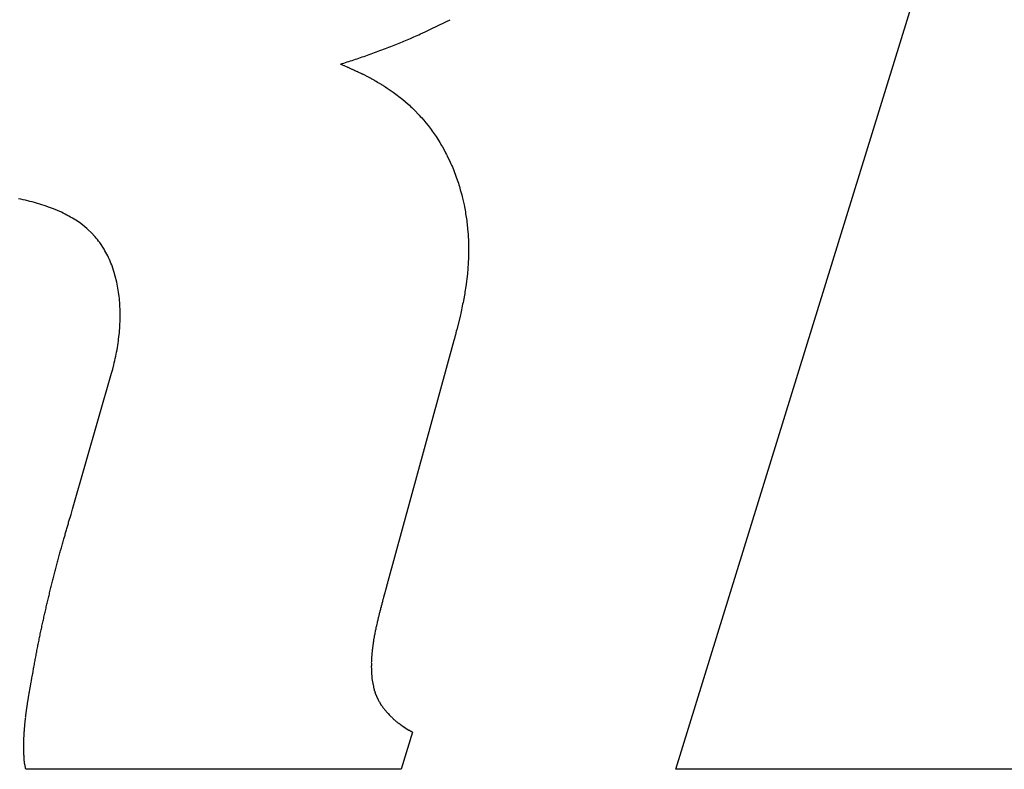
# Model space of a CAD drawing. Header units: inches. Extents: x 749 to 1245, y 24 to 374.
# Tile 139 of 145: x 1171.974 to 1172.789, y 168.814 to 169.434. Entities that reach past the tile are written whole.
import ezdxf

# ---------------------------------------------------------------- set-up
doc = ezdxf.new("R2010")
doc.units = ezdxf.units.IN
doc.header["$LTSCALE"] = 5
doc.header["$MEASUREMENT"] = 0
doc.layers.add('AM_0', color=7, linetype='CONTINUOUS', lineweight=30)

msp = doc.modelspace()

# ---------------------------------------------------------------- linework, layer by layer
at = {"layer": 'AM_0', "color": 253, "linetype": 'Continuous', "true_color": 0xadadad}
for p, q in [((1172.51689, 168.81393), (1172.89216, 170.02832)), ((1172.23957, 169.39736), (1172.24511, 169.39501)), ((1172.23989, 169.3972), (1172.24023, 169.39712)), ((1172.24119, 169.39665), (1172.24154, 169.39657)), ((1172.2425, 169.3961), (1172.24284, 169.39603)), ((1172.2438, 169.39556), (1172.24415, 169.39548)), ((1172.24511, 169.39501), (1172.24533, 169.39485)), ((1172.24533, 169.39485), (1172.24568, 169.39477)), ((1172.24568, 169.39477), (1172.24664, 169.3943)), ((1172.24696, 169.39415), (1172.2473, 169.39407)), ((1172.2473, 169.39407), (1172.25075, 169.39242)), ((1172.2489, 169.39328), (1172.24925, 169.39321)), ((1172.24957, 169.39305), (1172.24979, 169.39289)), ((1172.25107, 169.39227), (1172.25142, 169.39219)), ((1172.25142, 169.39219), (1172.25702, 169.38945)), ((1172.25302, 169.3914), (1172.25325, 169.39125)), ((1172.25357, 169.39109), (1172.25391, 169.39101)), ((1172.25583, 169.39007), (1172.25606, 169.38992)), ((1172.25734, 169.38929), (1172.25768, 169.38921)), ((1172.25768, 169.38921), (1172.26703, 169.38428)), ((1172.258, 169.38905), (1172.25823, 169.3889)), ((1172.26015, 169.38796), (1172.26038, 169.3878)), ((1172.26198, 169.38702), (1172.26221, 169.38686)), ((1172.26381, 169.38608), (1172.26401, 169.38584)), ((1172.26529, 169.38522), (1172.26552, 169.38506)), ((1172.26648, 169.38459), (1172.26671, 169.38443)), ((1172.26735, 169.38412), (1172.26764, 169.38388)), ((1172.26764, 169.38388), (1172.26787, 169.38373)), ((1172.26787, 169.38373), (1172.26883, 169.38326)), ((1172.26915, 169.3831), (1172.26938, 169.38294)), ((1172.26938, 169.38294), (1172.26967, 169.38271)), ((1172.26967, 169.38271), (1172.27054, 169.38224)), ((1172.26999, 169.38255), (1172.27022, 169.3824)), ((1172.27086, 169.38208), (1172.27116, 169.38185)), ((1172.27116, 169.38185), (1172.27139, 169.38169)), ((1172.27139, 169.38169), (1172.27171, 169.38153)), ((1172.27203, 169.38138), (1172.27225, 169.38122)), ((1172.27225, 169.38122), (1172.27255, 169.38099)), ((1172.27255, 169.38099), (1172.27287, 169.38083)), ((1172.27319, 169.38067), (1172.27342, 169.38052)), ((1172.27342, 169.38052), (1172.27371, 169.38028)), ((1172.27371, 169.38028), (1172.27458, 169.37981)), ((1172.27403, 169.38012), (1172.27426, 169.37997)), ((1172.27458, 169.37981), (1172.27488, 169.37958)), ((1172.27488, 169.37958), (1172.2751, 169.37942)), ((1172.2751, 169.37942), (1172.27542, 169.37926)), ((1172.27542, 169.37926), (1172.27572, 169.37903)), ((1172.27572, 169.37903), (1172.27595, 169.37887)), ((1172.27595, 169.37887), (1172.27627, 169.37871)), ((1172.27627, 169.37871), (1172.27656, 169.37848)), ((1172.27656, 169.37848), (1172.27679, 169.37832)), ((1172.27679, 169.37832), (1172.27764, 169.37777)), ((1172.27711, 169.37817), (1172.27732, 169.37793)), ((1172.27796, 169.37762), (1172.27816, 169.37738)), ((1172.27816, 169.37738), (1172.28062, 169.37582)), ((1172.28062, 169.37582), (1172.28304, 169.37409)), ((1172.28304, 169.37409), (1172.28427, 169.37331)), ((1172.28427, 169.37331), (1172.28548, 169.37245)), ((1172.28548, 169.37245), (1172.28659, 169.37159)), ((1172.28659, 169.37159), (1172.28777, 169.37065)), ((1172.28777, 169.37065), (1172.28889, 169.36978)), ((1172.28889, 169.36978), (1172.28998, 169.36884)), ((1172.28998, 169.36884), (1172.29119, 169.36798)), ((1172.29119, 169.36798), (1172.29555, 169.36422)), ((1172.29555, 169.36422), (1172.29655, 169.36328)), ((1172.29655, 169.36328), (1172.29762, 169.36226)), ((1172.29762, 169.36226), (1172.29871, 169.36132)), ((1172.29871, 169.36132), (1172.29968, 169.36031)), ((1172.29968, 169.36031), (1172.30075, 169.35929)), ((1172.30075, 169.35929), (1172.30465, 169.35521)), ((1172.30465, 169.35521), (1172.3056, 169.35412)), ((1172.3056, 169.35412), (1172.30658, 169.3531)), ((1172.30658, 169.3531), (1172.30848, 169.35091)), ((1172.30848, 169.35091), (1172.30934, 169.34981)), ((1172.30934, 169.34981), (1172.31029, 169.34871)), ((1172.31029, 169.34871), (1172.312, 169.34652)), ((1172.312, 169.34652), (1172.31295, 169.34542)), ((1172.31295, 169.34542), (1172.31379, 169.34425)), ((1172.31379, 169.34425), (1172.31465, 169.34315)), ((1172.31465, 169.34315), (1172.31548, 169.34198)), ((1172.31548, 169.34198), (1172.31622, 169.3408)), ((1172.31622, 169.3408), (1172.31708, 169.3397)), ((1172.31708, 169.3397), (1172.31792, 169.33853)), ((1172.31792, 169.33853), (1172.31866, 169.33735)), ((1172.31866, 169.33735), (1172.31947, 169.3361)), ((1172.31947, 169.3361), (1172.32169, 169.33258)), ((1172.32169, 169.33258), (1172.32313, 169.33007)), ((1172.32313, 169.33007), (1172.32387, 169.32889)), ((1172.32387, 169.32889), (1172.32531, 169.32639)), ((1172.32531, 169.32639), (1172.32656, 169.32388)), ((1172.32656, 169.32388), (1172.32728, 169.32263)), ((1172.32728, 169.32263), (1172.3279, 169.32137)), ((1172.3279, 169.32137), (1172.32851, 169.32004)), ((1172.32851, 169.32004), (1172.32976, 169.31754)), ((1172.32976, 169.31754), (1172.33036, 169.3162)), ((1172.33036, 169.3162), (1172.33099, 169.31495)), ((1172.33099, 169.31495), (1172.33149, 169.31362)), ((1172.33149, 169.31362), (1172.3321, 169.31229)), ((1172.3321, 169.31229), (1172.33617, 169.30163)), ((1172.33617, 169.30163), (1172.33657, 169.30022)), ((1172.33657, 169.30022), (1172.33708, 169.29889)), ((1172.33708, 169.29889), (1172.33747, 169.29748)), ((1172.33747, 169.29748), (1172.33789, 169.29615)), ((1172.33789, 169.29615), (1172.33828, 169.29474)), ((1172.33828, 169.29474), (1172.3387, 169.29341)), ((1172.3387, 169.29341), (1172.33988, 169.28918)), ((1171.97513, 169.28558), (1171.97322, 169.28597)), ((1171.97701, 169.28511), (1171.97513, 169.28558)), ((1171.97891, 169.28471), (1171.97701, 169.28511)), ((1171.98268, 169.28377), (1171.97891, 169.28471)), ((1171.98447, 169.2833), (1171.98268, 169.28377)), ((1171.98632, 169.28276), (1171.98447, 169.2833)), ((1172.33988, 169.28918), (1172.3402, 169.28785)), ((1172.3402, 169.28785), (1172.3406, 169.28644)), ((1172.3406, 169.28644), (1172.3418, 169.2808)), ((1171.9882, 169.28229), (1171.98632, 169.28276)), ((1171.99526, 169.28009), (1171.9882, 169.28229)), ((1171.99874, 169.27884), (1171.99526, 169.28009)), ((1172.00039, 169.27821), (1171.99874, 169.27884)), ((1172.00213, 169.27759), (1172.00039, 169.27821)), ((1172.00863, 169.27477), (1172.00213, 169.27759)), ((1172.01023, 169.27398), (1172.00863, 169.27477)), ((1172.3418, 169.2808), (1172.34208, 169.27931)), ((1172.34208, 169.27931), (1172.34238, 169.2779)), ((1172.34238, 169.2779), (1172.34259, 169.27649)), ((1172.34259, 169.27649), (1172.34289, 169.27508)), ((1172.34289, 169.27508), (1172.34307, 169.27359)), ((1172.01176, 169.27328), (1172.01023, 169.27398)), ((1172.01327, 169.27249), (1172.01176, 169.27328)), ((1172.01475, 169.27163), (1172.01327, 169.27249)), ((1172.01626, 169.27085), (1172.01475, 169.27163)), ((1172.01775, 169.26999), (1172.01626, 169.27085)), ((1172.01914, 169.26913), (1172.01775, 169.26999)), ((1172.0206, 169.26819), (1172.01914, 169.26913)), ((1172.02199, 169.26732), (1172.0206, 169.26819)), ((1172.02472, 169.26544), (1172.02199, 169.26732)), ((1172.34307, 169.27359), (1172.34337, 169.27218)), ((1172.34337, 169.27218), (1172.34358, 169.27077)), ((1172.34358, 169.27077), (1172.34377, 169.26928)), ((1172.34377, 169.26928), (1172.34398, 169.26787)), ((1172.34398, 169.26787), (1172.34416, 169.26638)), ((1172.02973, 169.26137), (1172.02472, 169.26544)), ((1172.03095, 169.26027), (1172.02973, 169.26137)), ((1172.03322, 169.25808), (1172.03095, 169.26027)), ((1172.34416, 169.26638), (1172.34437, 169.26497)), ((1172.34437, 169.26497), (1172.34446, 169.26349)), ((1172.34446, 169.26349), (1172.34467, 169.26208)), ((1172.34467, 169.26208), (1172.34477, 169.26059)), ((1172.34477, 169.26059), (1172.34488, 169.25918)), ((1172.34488, 169.25918), (1172.34507, 169.2562)), ((1172.03656, 169.25456), (1172.03322, 169.25808)), ((1172.03757, 169.25338), (1172.03656, 169.25456)), ((1172.03857, 169.25213), (1172.03757, 169.25338)), ((1172.03947, 169.25087), (1172.03857, 169.25213)), ((1172.04047, 169.24962), (1172.03947, 169.25087)), ((1172.34507, 169.2562), (1172.34518, 169.25479)), ((1172.34518, 169.25479), (1172.34537, 169.25181)), ((1172.34537, 169.25181), (1172.34539, 169.2504)), ((1172.34539, 169.2504), (1172.34549, 169.24892)), ((1172.04398, 169.24429), (1172.04047, 169.24962)), ((1172.04474, 169.24288), (1172.04398, 169.24429)), ((1172.04553, 169.24155), (1172.04474, 169.24288)), ((1172.34549, 169.24892), (1172.34549, 169.24594)), ((1172.34549, 169.24594), (1172.34551, 169.24453)), ((1172.34551, 169.24453), (1172.34552, 169.24006)), ((1172.04626, 169.24006), (1172.04553, 169.24155)), ((1172.04702, 169.23865), (1172.04626, 169.24006)), ((1172.04769, 169.23724), (1172.04702, 169.23865)), ((1172.04843, 169.23576), (1172.04769, 169.23724)), ((1172.04908, 169.23427), (1172.04843, 169.23576)), ((1172.04963, 169.23278), (1172.04908, 169.23427)), ((1172.34536, 169.23568), (1172.34527, 169.23419)), ((1172.34527, 169.23419), (1172.34527, 169.2327)), ((1172.34542, 169.23709), (1172.34536, 169.23568)), ((1172.34552, 169.24006), (1172.34542, 169.23858)), ((1172.34542, 169.23858), (1172.34542, 169.23709)), ((1172.05028, 169.23129), (1172.04963, 169.23278)), ((1172.05239, 169.22502), (1172.05028, 169.23129)), ((1172.34481, 169.22675), (1172.34462, 169.22526)), ((1172.34499, 169.22972), (1172.34481, 169.22675)), ((1172.34517, 169.23121), (1172.34499, 169.22972)), ((1172.34527, 169.2327), (1172.34517, 169.23121)), ((1172.05327, 169.22189), (1172.05239, 169.22502)), ((1172.0545, 169.21696), (1172.05327, 169.22189)), ((1172.34456, 169.22385), (1172.34327, 169.21343)), ((1172.34462, 169.22526), (1172.34456, 169.22385)), ((1172.05547, 169.21202), (1172.0545, 169.21696)), ((1172.05567, 169.2103), (1172.05547, 169.21202)), ((1172.05599, 169.20865), (1172.05567, 169.2103)), ((1172.34281, 169.21045), (1172.34254, 169.20897)), ((1172.343, 169.21194), (1172.34281, 169.21045)), ((1172.34327, 169.21343), (1172.343, 169.21194)), ((1172.0564, 169.20521), (1172.05599, 169.20865)), ((1172.05663, 169.20356), (1172.0564, 169.20521)), ((1172.05674, 169.20184), (1172.05663, 169.20356)), ((1172.05692, 169.20004), (1172.05674, 169.20184)), ((1172.3421, 169.20607), (1172.341, 169.20011)), ((1172.34235, 169.20748), (1172.3421, 169.20607)), ((1172.34254, 169.20897), (1172.34235, 169.20748)), ((1172.05714, 169.19659), (1172.05692, 169.20004)), ((1172.05716, 169.19487), (1172.05714, 169.19659)), ((1172.05725, 169.19307), (1172.05716, 169.19487)), ((1172.33971, 169.19416), (1172.33944, 169.19267)), ((1172.34008, 169.19565), (1172.33971, 169.19416)), ((1172.34063, 169.19863), (1172.34008, 169.19565)), ((1172.341, 169.20011), (1172.34063, 169.19863)), ((1172.05719, 169.18602), (1172.05726, 169.18774)), ((1172.05719, 169.18421), (1172.05719, 169.18602)), ((1172.05727, 169.19134), (1172.05725, 169.19307)), ((1172.05726, 169.18774), (1172.05727, 169.19134)), ((1172.33879, 169.1897), (1172.33585, 169.17779)), ((1172.33907, 169.19119), (1172.33879, 169.1897)), ((1172.33944, 169.19267), (1172.33907, 169.19119)), ((1172.05664, 169.17528), (1172.05673, 169.17709)), ((1172.05673, 169.17709), (1172.05692, 169.17889)), ((1172.05692, 169.17889), (1172.05702, 169.18069)), ((1172.05702, 169.18069), (1172.05709, 169.18241)), ((1172.05709, 169.18241), (1172.05719, 169.18421)), ((1172.33585, 169.17779), (1172.33539, 169.1763)), ((1172.05579, 169.16808), (1172.05598, 169.16988)), ((1172.05598, 169.16988), (1172.05626, 169.17168)), ((1172.05626, 169.17168), (1172.05664, 169.17528)), ((1172.3338, 169.17027), (1172.33334, 169.16878)), ((1172.33417, 169.17176), (1172.3338, 169.17027)), ((1172.33463, 169.17325), (1172.33417, 169.17176)), ((1172.33539, 169.1763), (1172.33463, 169.17325)), ((1172.05432, 169.15915), (1172.0547, 169.16095)), ((1172.0547, 169.16095), (1172.05554, 169.16635)), ((1172.05554, 169.16635), (1172.05579, 169.16808)), ((1172.33335, 169.1688), (1172.27871, 168.96937)), ((1172.05288, 169.1521), (1172.05323, 169.15382)), ((1172.05323, 169.15382), (1172.05369, 169.15562)), ((1172.05369, 169.15562), (1172.05397, 169.15742)), ((1172.05397, 169.15742), (1172.05432, 169.15915)), ((1172.05061, 169.14325), (1172.05116, 169.14505)), ((1172.05116, 169.14505), (1172.05204, 169.14849)), ((1172.05204, 169.14849), (1172.05242, 169.1503)), ((1172.05242, 169.1503), (1172.05288, 169.1521)), ((1172.0179, 169.02901), (1172.05014, 169.14154)), ((1172.05017, 169.14152), (1172.05061, 169.14325)), ((1172.01469, 169.01838), (1172.01665, 169.02473)), ((1172.01665, 169.02473), (1172.0169, 169.02582)), ((1172.0169, 169.02582), (1172.01789, 169.02904)), ((1172.01314, 169.01306), (1172.01447, 169.01736)), ((1172.01447, 169.01736), (1172.01469, 169.01838)), ((1172.01071, 169.0046), (1172.01168, 169.00773)), ((1172.01168, 169.00773), (1172.01192, 169.00883)), ((1172.01192, 169.00883), (1172.01292, 169.01204)), ((1172.01292, 169.01204), (1172.01314, 169.01306)), ((1172.00868, 168.99715), (1172.00891, 168.99817)), ((1172.00891, 168.99817), (1172.00959, 169.00037)), ((1172.00959, 169.00037), (1172.00981, 169.00138)), ((1172.00981, 169.00138), (1172.01046, 169.0035)), ((1172.01046, 169.0035), (1172.01071, 169.0046)), ((1172.00601, 168.9876), (1172.00666, 168.98971)), ((1172.00666, 168.98971), (1172.00688, 168.99073)), ((1172.00688, 168.99073), (1172.00722, 168.99183)), ((1172.00722, 168.99183), (1172.00747, 168.99293)), ((1172.00747, 168.99293), (1172.00778, 168.99394)), ((1172.00778, 168.99394), (1172.00803, 168.99504)), ((1172.00803, 168.99504), (1172.00868, 168.99715)), ((1172.0043, 168.98118), (1172.00464, 168.98227)), ((1172.00464, 168.98227), (1172.00489, 168.98337)), ((1172.00489, 168.98337), (1172.0052, 168.98439)), ((1172.0052, 168.98439), (1172.00545, 168.98548)), ((1172.00545, 168.98548), (1172.00576, 168.9865)), ((1172.00576, 168.9865), (1172.00601, 168.9876)), ((1172.0019, 168.97162), (1172.00239, 168.97381)), ((1172.00239, 168.97381), (1172.00271, 168.97483)), ((1172.00271, 168.97483), (1172.00295, 168.97593)), ((1172.00295, 168.97593), (1172.00327, 168.97695)), ((1172.00327, 168.97695), (1172.00352, 168.97804)), ((1172.00352, 168.97804), (1172.00383, 168.97906)), ((1172.00383, 168.97906), (1172.00408, 168.98016)), ((1172.00408, 168.98016), (1172.0043, 168.98118)), ((1171.99999, 168.96426), (1172.00031, 168.96527)), ((1172.00031, 168.96527), (1172.00055, 168.96637)), ((1172.00055, 168.96637), (1172.00078, 168.96739)), ((1172.00078, 168.96739), (1172.00111, 168.96849)), ((1172.00111, 168.96849), (1172.00134, 168.9695)), ((1172.00134, 168.9695), (1172.00158, 168.9706)), ((1172.00158, 168.9706), (1172.0019, 168.97162)), ((1172.27786, 168.96598), (1172.27723, 168.96394)), ((1172.27798, 168.96668), (1172.27786, 168.96598)), ((1172.27839, 168.96802), (1172.27798, 168.96668)), ((1172.27852, 168.96872), (1172.27839, 168.96802)), ((1172.27871, 168.96935), (1172.27852, 168.96872)), ((1171.99824, 168.95681), (1171.99847, 168.95783)), ((1171.99847, 168.95783), (1171.99871, 168.95893)), ((1171.99871, 168.95893), (1171.99894, 168.95995)), ((1171.99894, 168.95995), (1171.99918, 168.96104)), ((1171.99918, 168.96104), (1171.9995, 168.96206)), ((1171.9995, 168.96206), (1171.99999, 168.96426)), ((1172.2754, 168.95713), (1172.27527, 168.95642)), ((1172.27603, 168.95916), (1172.2754, 168.95713)), ((1172.27615, 168.95987), (1172.27603, 168.95916)), ((1172.27656, 168.9612), (1172.27615, 168.95987)), ((1172.27669, 168.96191), (1172.27656, 168.9612)), ((1172.2771, 168.96324), (1172.27669, 168.96191)), ((1172.27723, 168.96394), (1172.2771, 168.96324)), ((1171.99616, 168.94828), (1171.99665, 168.95047)), ((1171.99665, 168.95047), (1171.99697, 168.95149)), ((1171.99697, 168.95149), (1171.99721, 168.95258)), ((1171.99721, 168.95258), (1171.99744, 168.9536)), ((1171.99744, 168.9536), (1171.99768, 168.9547)), ((1171.99768, 168.9547), (1171.99791, 168.95572)), ((1171.99791, 168.95572), (1171.99824, 168.95681)), ((1172.27366, 168.95031), (1172.27322, 168.9489)), ((1172.27379, 168.95102), (1172.27366, 168.95031)), ((1172.2742, 168.95235), (1172.27379, 168.95102)), ((1172.27432, 168.95305), (1172.2742, 168.95235)), ((1172.27473, 168.95439), (1172.27432, 168.95305)), ((1172.27486, 168.95509), (1172.27473, 168.95439)), ((1172.27527, 168.95642), (1172.27486, 168.95509)), ((1171.99428, 168.93982), (1171.99453, 168.94091)), ((1171.99453, 168.94091), (1171.99475, 168.94193)), ((1171.99475, 168.94193), (1171.995, 168.94303)), ((1171.995, 168.94303), (1171.99522, 168.94405)), ((1171.99522, 168.94405), (1171.99547, 168.94514)), ((1171.99547, 168.94514), (1171.99569, 168.94616)), ((1171.99569, 168.94616), (1171.99594, 168.94726)), ((1171.99594, 168.94726), (1171.99616, 168.94828)), ((1172.27136, 168.94138), (1172.27117, 168.94076)), ((1172.27149, 168.94209), (1172.27136, 168.94138)), ((1172.2717, 168.94279), (1172.27149, 168.94209)), ((1172.27181, 168.94342), (1172.2717, 168.94279)), ((1172.27202, 168.94412), (1172.27181, 168.94342)), ((1172.27215, 168.94483), (1172.27202, 168.94412)), ((1172.27256, 168.94616), (1172.27215, 168.94483)), ((1172.27269, 168.94687), (1172.27256, 168.94616)), ((1172.27312, 168.94828), (1172.27269, 168.94687)), ((1172.27322, 168.9489), (1172.27312, 168.94828)), ((1171.99263, 168.93237), (1171.99312, 168.93457)), ((1171.99312, 168.93457), (1171.99334, 168.93559)), ((1171.99334, 168.93559), (1171.99359, 168.93668)), ((1171.99359, 168.93668), (1171.99381, 168.9377)), ((1171.99381, 168.9377), (1171.99406, 168.9388)), ((1171.99406, 168.9388), (1171.99428, 168.93982)), ((1172.26937, 168.93316), (1172.26927, 168.93253)), ((1172.26959, 168.93386), (1172.26937, 168.93316)), ((1172.26984, 168.93527), (1172.26959, 168.93386)), ((1172.27003, 168.9359), (1172.26984, 168.93527)), ((1172.27016, 168.9366), (1172.27003, 168.9359)), ((1172.27038, 168.93731), (1172.27016, 168.9366)), ((1172.2705, 168.93801), (1172.27038, 168.93731)), ((1172.2707, 168.93864), (1172.2705, 168.93801)), ((1172.27082, 168.93935), (1172.2707, 168.93864)), ((1172.27104, 168.94005), (1172.27082, 168.93935)), ((1172.27117, 168.94076), (1172.27104, 168.94005)), ((1171.99084, 168.92391), (1171.99109, 168.92501)), ((1171.99109, 168.92501), (1171.99122, 168.92603)), ((1171.99122, 168.92603), (1171.99147, 168.92713)), ((1171.99147, 168.92713), (1171.99169, 168.92814)), ((1171.99169, 168.92814), (1171.99193, 168.92924)), ((1171.99193, 168.92924), (1171.99216, 168.93026)), ((1171.99216, 168.93026), (1171.9924, 168.93136)), ((1171.9924, 168.93136), (1171.99263, 168.93237)), ((1172.26777, 168.92501), (1172.26756, 168.92431)), ((1172.2679, 168.92572), (1172.26777, 168.92501)), ((1172.268, 168.92634), (1172.2679, 168.92572)), ((1172.26838, 168.92846), (1172.268, 168.92634)), ((1172.26848, 168.92908), (1172.26838, 168.92846)), ((1172.2687, 168.92979), (1172.26848, 168.92908)), ((1172.26882, 168.93049), (1172.2687, 168.92979)), ((1172.26893, 168.93112), (1172.26882, 168.93049)), ((1172.26914, 168.93183), (1172.26893, 168.93112)), ((1172.26927, 168.93253), (1172.26914, 168.93183)), ((1171.98906, 168.91545), (1171.9893, 168.91655)), ((1171.9893, 168.91655), (1171.98953, 168.91757)), ((1171.98953, 168.91757), (1171.98977, 168.91867)), ((1171.98977, 168.91867), (1171.9899, 168.91968)), ((1171.9899, 168.91968), (1171.99015, 168.92078)), ((1171.99015, 168.92078), (1171.99037, 168.9218)), ((1171.99037, 168.9218), (1171.99062, 168.9229)), ((1171.99062, 168.9229), (1171.99084, 168.92391)), ((1172.26639, 168.91694), (1172.26635, 168.91624)), ((1172.26649, 168.91757), (1172.26639, 168.91694)), ((1172.26661, 168.91827), (1172.26649, 168.91757)), ((1172.26672, 168.9189), (1172.26661, 168.91827)), ((1172.26684, 168.91961), (1172.26672, 168.9189)), ((1172.26687, 168.92031), (1172.26684, 168.91961)), ((1172.26698, 168.92094), (1172.26687, 168.92031)), ((1172.26723, 168.92235), (1172.26698, 168.92094)), ((1172.26733, 168.92297), (1172.26723, 168.92235)), ((1172.26746, 168.92368), (1172.26733, 168.92297)), ((1172.26756, 168.92431), (1172.26746, 168.92368)), ((1171.9877, 168.90809), (1171.98783, 168.90911)), ((1171.98783, 168.90911), (1171.98808, 168.91021)), ((1171.98808, 168.91021), (1171.9883, 168.91122)), ((1171.9883, 168.91122), (1171.98846, 168.91232)), ((1171.98846, 168.91232), (1171.98868, 168.91334)), ((1171.98868, 168.91334), (1171.98893, 168.91444)), ((1171.98893, 168.91444), (1171.98906, 168.91545)), ((1172.26545, 168.90825), (1172.26542, 168.90754)), ((1172.26546, 168.90887), (1172.26545, 168.90825)), ((1172.26559, 168.90958), (1172.26546, 168.90887)), ((1172.26572, 168.91091), (1172.26559, 168.91021)), ((1172.26559, 168.91021), (1172.26559, 168.90958)), ((1172.26573, 168.91154), (1172.26572, 168.91091)), ((1172.26586, 168.91224), (1172.26573, 168.91154)), ((1172.26599, 168.91357), (1172.26586, 168.91287)), ((1172.26586, 168.91287), (1172.26586, 168.91224)), ((1172.266, 168.9142), (1172.26599, 168.91357)), ((1172.26613, 168.91491), (1172.266, 168.9142)), ((1172.26623, 168.91553), (1172.26613, 168.91491)), ((1172.26635, 168.91624), (1172.26623, 168.91553)), ((1171.9861, 168.89963), (1171.98632, 168.90065)), ((1171.98632, 168.90065), (1171.98648, 168.90175)), ((1171.98648, 168.90175), (1171.9867, 168.90276)), ((1171.9867, 168.90276), (1171.98685, 168.90386)), ((1171.98685, 168.90386), (1171.98708, 168.90488)), ((1171.98708, 168.90488), (1171.98723, 168.90598)), ((1171.98723, 168.90598), (1171.98745, 168.90699)), ((1171.98745, 168.90699), (1171.9877, 168.90809)), ((1172.26509, 168.90292), (1172.26508, 168.90229)), ((1172.26508, 168.90229), (1172.26517, 168.90167)), ((1172.26522, 168.90363), (1172.26509, 168.90292)), ((1172.26513, 168.90096), (1172.26511, 168.89971)), ((1172.26517, 168.90167), (1172.26513, 168.90096)), ((1172.26523, 168.90425), (1172.26522, 168.90363)), ((1172.26526, 168.90496), (1172.26523, 168.90425)), ((1172.26528, 168.90621), (1172.26526, 168.90496)), ((1172.26531, 168.90692), (1172.26528, 168.90621)), ((1172.26542, 168.90754), (1172.26531, 168.90692)), ((1171.98469, 168.8918), (1171.98475, 168.89227)), ((1171.98475, 168.89227), (1171.98492, 168.89282)), ((1171.98492, 168.89282), (1171.98497, 168.89329)), ((1171.98497, 168.89329), (1171.98505, 168.89383)), ((1171.98505, 168.89383), (1171.98522, 168.89438)), ((1171.98522, 168.89438), (1171.98535, 168.8954)), ((1171.98535, 168.8954), (1171.98559, 168.8965)), ((1171.98559, 168.8965), (1171.98572, 168.89752)), ((1171.98572, 168.89752), (1171.98595, 168.89853)), ((1171.98595, 168.89853), (1171.9861, 168.89963)), ((1172.26508, 168.899), (1172.26507, 168.89838)), ((1172.26507, 168.89838), (1172.26515, 168.89775)), ((1172.26511, 168.89971), (1172.26508, 168.899)), ((1172.26512, 168.89705), (1172.26511, 168.89642)), ((1172.26511, 168.89642), (1172.26519, 168.89579)), ((1172.26515, 168.89775), (1172.26512, 168.89705)), ((1172.26519, 168.89579), (1172.26518, 168.89517)), ((1172.26518, 168.89517), (1172.26524, 168.89446)), ((1172.26524, 168.89446), (1172.26523, 168.89383)), ((1172.26523, 168.89383), (1172.26532, 168.89321)), ((1172.26532, 168.89321), (1172.26531, 168.89258)), ((1172.26531, 168.89258), (1172.26547, 168.89133)), ((1171.98316, 168.88357), (1171.98331, 168.88404)), ((1171.98331, 168.88404), (1171.98339, 168.88459)), ((1171.98339, 168.88459), (1171.98344, 168.88506)), ((1171.98344, 168.88506), (1171.98361, 168.88561)), ((1171.98361, 168.88561), (1171.98366, 168.88608)), ((1171.98366, 168.88608), (1171.98382, 168.88718)), ((1171.98382, 168.88718), (1171.98396, 168.88765)), ((1171.98396, 168.88765), (1171.98404, 168.88819)), ((1171.98404, 168.88819), (1171.98409, 168.88866)), ((1171.98409, 168.88866), (1171.98426, 168.88921)), ((1171.98426, 168.88921), (1171.98432, 168.88968)), ((1171.98432, 168.88968), (1171.98447, 168.89078)), ((1171.98447, 168.89078), (1171.98462, 168.89125)), ((1171.98462, 168.89125), (1171.98469, 168.8918)), ((1172.26547, 168.89133), (1172.26553, 168.89062)), ((1172.26553, 168.89062), (1172.26561, 168.89)), ((1172.26561, 168.89), (1172.2656, 168.88937)), ((1172.2656, 168.88937), (1172.26585, 168.88749)), ((1172.26585, 168.88749), (1172.26603, 168.88686)), ((1172.26603, 168.88686), (1172.26636, 168.88436)), ((1172.26636, 168.88436), (1172.26651, 168.88396)), ((1172.26651, 168.88396), (1172.26676, 168.8824)), ((1171.9818, 168.87527), (1171.98195, 168.87637)), ((1171.98195, 168.87637), (1171.982, 168.87684)), ((1171.982, 168.87684), (1171.98208, 168.87738)), ((1171.98208, 168.87738), (1171.98223, 168.87785)), ((1171.98223, 168.87785), (1171.9823, 168.8784)), ((1171.9823, 168.8784), (1171.98236, 168.87887)), ((1171.98236, 168.87887), (1171.98243, 168.87942)), ((1171.98243, 168.87942), (1171.9826, 168.87997)), ((1171.9826, 168.87997), (1171.98266, 168.88044)), ((1171.98266, 168.88044), (1171.98273, 168.88099)), ((1171.98273, 168.88099), (1171.98279, 168.88146)), ((1171.98279, 168.88146), (1171.98296, 168.88201)), ((1171.98296, 168.88201), (1171.98301, 168.88248)), ((1171.98301, 168.88248), (1171.98316, 168.88357)), ((1172.26676, 168.8824), (1172.2668, 168.88193)), ((1172.2668, 168.88193), (1172.26696, 168.88154)), ((1172.26696, 168.88154), (1172.26702, 168.88114)), ((1172.26702, 168.88114), (1172.26718, 168.88075)), ((1172.26718, 168.88075), (1172.2673, 168.87997)), ((1172.2673, 168.87997), (1172.26746, 168.87958)), ((1172.26746, 168.87958), (1172.26752, 168.87919)), ((1172.26752, 168.87919), (1172.2677, 168.87887)), ((1172.2677, 168.87887), (1172.26786, 168.87848)), ((1172.26786, 168.87848), (1172.26792, 168.87809)), ((1172.26792, 168.87809), (1172.26823, 168.87731)), ((1172.26823, 168.87731), (1172.26829, 168.87691)), ((1172.26829, 168.87691), (1172.27038, 168.87206)), ((1172.2686, 168.87613), (1172.26878, 168.87582)), ((1171.98045, 168.86704), (1171.98053, 168.86759)), ((1171.98053, 168.86759), (1171.98058, 168.86806)), ((1171.98058, 168.86806), (1171.98074, 168.86916)), ((1171.98074, 168.86916), (1171.98088, 168.86963)), ((1171.98088, 168.86963), (1171.98096, 168.87018)), ((1171.98096, 168.87018), (1171.98101, 168.87065)), ((1171.98101, 168.87065), (1171.98109, 168.8712)), ((1171.98109, 168.8712), (1171.98114, 168.87167)), ((1171.98114, 168.87167), (1171.98122, 168.87221)), ((1171.98122, 168.87221), (1171.98139, 168.87276)), ((1171.98139, 168.87276), (1171.98144, 168.87323)), ((1171.98144, 168.87323), (1171.98152, 168.87378)), ((1171.98152, 168.87378), (1171.98157, 168.87425)), ((1171.98157, 168.87425), (1171.98165, 168.8748)), ((1171.98165, 168.8748), (1171.9818, 168.87527)), ((1172.26925, 168.87464), (1172.26943, 168.87433)), ((1172.26989, 168.87315), (1172.27007, 168.87284)), ((1172.27038, 168.87206), (1172.27066, 168.87174)), ((1172.27066, 168.87174), (1172.27115, 168.87065)), ((1172.27081, 168.87135), (1172.27099, 168.87104)), ((1172.27115, 168.87065), (1172.27142, 168.87033)), ((1172.27142, 168.87033), (1172.27157, 168.86994)), ((1172.27157, 168.86994), (1172.27185, 168.86963)), ((1172.27185, 168.86963), (1172.272, 168.86924)), ((1172.272, 168.86924), (1172.27218, 168.86892)), ((1172.27218, 168.86892), (1172.27328, 168.86712)), ((1172.27243, 168.86853), (1172.27261, 168.86822)), ((1172.27285, 168.86783), (1172.27303, 168.86751)), ((1171.97932, 168.8589), (1171.97937, 168.85937)), ((1171.97937, 168.85937), (1171.97945, 168.85992)), ((1171.97945, 168.85992), (1171.9795, 168.86039)), ((1171.9795, 168.86039), (1171.97958, 168.86093)), ((1171.97958, 168.86093), (1171.97963, 168.8614)), ((1171.97963, 168.8614), (1171.97971, 168.86195)), ((1171.97971, 168.86195), (1171.97976, 168.86242)), ((1171.97976, 168.86242), (1171.97984, 168.86297)), ((1171.97984, 168.86297), (1171.97989, 168.86344)), ((1171.97989, 168.86344), (1171.98006, 168.86399)), ((1171.98006, 168.86399), (1171.98014, 168.86454)), ((1171.98014, 168.86454), (1171.98019, 168.86501)), ((1171.98019, 168.86501), (1171.98027, 168.86556)), ((1171.98027, 168.86556), (1171.98032, 168.86603)), ((1171.98032, 168.86603), (1171.9804, 168.86657)), ((1171.9804, 168.86657), (1171.98045, 168.86704)), ((1172.27328, 168.86712), (1172.27355, 168.86681)), ((1172.27355, 168.86681), (1172.27373, 168.8665)), ((1172.27373, 168.8665), (1172.27398, 168.8661)), ((1172.27398, 168.8661), (1172.2747, 168.86516)), ((1172.27425, 168.86579), (1172.27443, 168.86548)), ((1172.2747, 168.86516), (1172.27495, 168.86477)), ((1172.27495, 168.86477), (1172.27549, 168.86415)), ((1172.27549, 168.86415), (1172.27567, 168.86383)), ((1172.27567, 168.86383), (1172.27592, 168.86344)), ((1172.27592, 168.86344), (1172.27864, 168.86031)), ((1172.27864, 168.86031), (1172.279, 168.85999)), ((1172.279, 168.85999), (1172.28009, 168.85874)), ((1171.97843, 168.85067), (1171.97851, 168.85122)), ((1171.97851, 168.85122), (1171.97856, 168.85169)), ((1171.97856, 168.85169), (1171.97864, 168.85224)), ((1171.9786, 168.85271), (1171.97868, 168.85326)), ((1171.97864, 168.85224), (1171.9786, 168.85271)), ((1171.97868, 168.85326), (1171.97873, 168.85373)), ((1171.97873, 168.85373), (1171.97881, 168.85428)), ((1171.97881, 168.85428), (1171.97886, 168.85475)), ((1171.97886, 168.85475), (1171.97894, 168.85529)), ((1171.97894, 168.85529), (1171.97899, 168.85576)), ((1171.97899, 168.85576), (1171.97907, 168.85631)), ((1171.97907, 168.85631), (1171.97912, 168.85678)), ((1171.97911, 168.85733), (1171.97919, 168.85788)), ((1171.97912, 168.85678), (1171.97911, 168.85733)), ((1171.97919, 168.85788), (1171.97924, 168.85835)), ((1171.97924, 168.85835), (1171.97932, 168.8589)), ((1172.28009, 168.85874), (1172.28045, 168.85843)), ((1172.28045, 168.85843), (1172.28129, 168.85757)), ((1172.28072, 168.85811), (1172.28102, 168.85788)), ((1172.28129, 168.85757), (1172.28165, 168.85725)), ((1172.28165, 168.85725), (1172.28192, 168.85694)), ((1172.28192, 168.85694), (1172.28222, 168.8567)), ((1172.28222, 168.8567), (1172.28258, 168.85639)), ((1172.28258, 168.85639), (1172.28285, 168.85608)), ((1172.28285, 168.85608), (1172.28315, 168.85584)), ((1172.28315, 168.85584), (1172.28351, 168.85553)), ((1172.28351, 168.85553), (1172.28379, 168.85522)), ((1172.28379, 168.85522), (1172.28417, 168.85498)), ((1172.28417, 168.85498), (1172.28445, 168.85467)), ((1172.28445, 168.85467), (1172.28481, 168.85435)), ((1172.28481, 168.85435), (1172.2851, 168.85412)), ((1172.2851, 168.85412), (1172.28547, 168.85381)), ((1172.28547, 168.85381), (1172.28576, 168.85357)), ((1172.28576, 168.85357), (1172.28613, 168.85326)), ((1172.28613, 168.85326), (1172.28642, 168.85302)), ((1172.28642, 168.85302), (1172.28681, 168.85279)), ((1172.28681, 168.85279), (1172.28708, 168.85247)), ((1172.28708, 168.85247), (1172.28747, 168.85224)), ((1172.28747, 168.85224), (1172.28784, 168.85193)), ((1172.28784, 168.85193), (1172.28813, 168.85169)), ((1172.28813, 168.85169), (1172.28852, 168.85146)), ((1172.28852, 168.85146), (1172.28888, 168.85114)), ((1171.97783, 168.84307), (1171.97791, 168.84362)), ((1171.97787, 168.8426), (1171.97783, 168.84307)), ((1171.97791, 168.84362), (1171.97796, 168.84409)), ((1171.97793, 168.84456), (1171.978, 168.84511)), ((1171.97796, 168.84409), (1171.97793, 168.84456)), ((1171.978, 168.84511), (1171.97806, 168.84558)), ((1171.97804, 168.84613), (1171.97809, 168.8466)), ((1171.97806, 168.84558), (1171.97804, 168.84613)), ((1171.97809, 168.8466), (1171.97817, 168.84715)), ((1171.97813, 168.84762), (1171.97821, 168.84817)), ((1171.97817, 168.84715), (1171.97813, 168.84762)), ((1171.97821, 168.84817), (1171.97826, 168.84864)), ((1171.97826, 168.84864), (1171.97834, 168.84918)), ((1171.9783, 168.84965), (1171.97838, 168.8502)), ((1171.97834, 168.84918), (1171.9783, 168.84965)), ((1171.97838, 168.8502), (1171.97843, 168.85067)), ((1172.28888, 168.85114), (1172.28918, 168.85091)), ((1172.28918, 168.85091), (1172.28995, 168.85044)), ((1172.2992, 168.84469), (1172.28969, 168.81393)), ((1172.28995, 168.85044), (1172.29025, 168.8502)), ((1172.29025, 168.8502), (1172.29061, 168.84989)), ((1172.29061, 168.84989), (1172.29616, 168.84636)), ((1172.291, 168.84965), (1172.2913, 168.84942)), ((1172.29246, 168.84871), (1172.29276, 168.84848)), ((1172.29431, 168.84754), (1172.2946, 168.8473)), ((1172.29616, 168.84636), (1172.29657, 168.84621)), ((1172.29657, 168.84621), (1172.29686, 168.84597)), ((1172.29686, 168.84597), (1172.29764, 168.8455)), ((1172.29764, 168.8455), (1172.29805, 168.84535)), ((1172.29805, 168.84535), (1172.29883, 168.84488)), ((1172.29883, 168.84488), (1172.29924, 168.84472)), ((1171.97755, 168.83649), (1171.97763, 168.83704)), ((1171.97759, 168.83602), (1171.97755, 168.83649)), ((1171.97755, 168.83501), (1171.9776, 168.83548)), ((1171.97759, 168.83454), (1171.97755, 168.83501)), ((1171.97759, 168.83751), (1171.97767, 168.83806)), ((1171.97763, 168.83704), (1171.97759, 168.83751)), ((1171.9776, 168.83548), (1171.97759, 168.83602)), ((1171.97763, 168.83853), (1171.97768, 168.839)), ((1171.97767, 168.83806), (1171.97763, 168.83853)), ((1171.97767, 168.83955), (1171.97772, 168.84002)), ((1171.97768, 168.839), (1171.97767, 168.83955)), ((1171.9777, 168.84057), (1171.97776, 168.84104)), ((1171.97772, 168.84002), (1171.9777, 168.84057)), ((1171.97774, 168.84159), (1171.9778, 168.84206)), ((1171.97776, 168.84104), (1171.97774, 168.84159)), ((1171.9778, 168.84206), (1171.97787, 168.8426)), ((1171.97751, 168.83399), (1171.97759, 168.83454)), ((1171.97755, 168.83352), (1171.97751, 168.83399)), ((1171.97751, 168.8325), (1171.97757, 168.83297)), ((1171.97755, 168.83203), (1171.97751, 168.8325)), ((1171.97753, 168.83046), (1171.97761, 168.83101)), ((1171.97761, 168.82952), (1171.97753, 168.83046)), ((1171.97757, 168.83297), (1171.97755, 168.83352)), ((1171.97757, 168.83148), (1171.97755, 168.83203)), ((1171.97761, 168.83101), (1171.97757, 168.83148)), ((1171.97757, 168.8285), (1171.97762, 168.82897)), ((1171.97761, 168.82803), (1171.97757, 168.8285)), ((1171.97762, 168.82897), (1171.97761, 168.82952)), ((1171.97762, 168.82749), (1171.97761, 168.82803)), ((1171.9777, 168.82655), (1171.97762, 168.82749)), ((1171.97771, 168.826), (1171.9777, 168.82655)), ((1171.97779, 168.82506), (1171.97771, 168.826)), ((1171.97781, 168.82451), (1171.97779, 168.82506)), ((1171.97789, 168.82357), (1171.97781, 168.82451)), ((1171.9779, 168.82302), (1171.97789, 168.82357)), ((1171.97798, 168.82208), (1171.9779, 168.82302)), ((1171.97799, 168.82153), (1171.97798, 168.82208)), ((1171.97811, 168.82012), (1171.97799, 168.82153)), ((1171.97824, 168.81965), (1171.97811, 168.82012)), ((1171.97826, 168.8191), (1171.97824, 168.81965)), ((1171.97829, 168.81863), (1171.97826, 168.8191)), ((1171.97843, 168.81816), (1171.97829, 168.81863)), ((1171.97846, 168.81769), (1171.97843, 168.81816)), ((1171.9786, 168.81722), (1171.97846, 168.81769)), ((1171.97863, 168.81675), (1171.9786, 168.81722)), ((1171.97903, 168.81534), (1171.97863, 168.81675)), ((1171.97907, 168.81487), (1171.97903, 168.81534)), ((1171.97933, 168.81393), (1171.97907, 168.81487)), ((1172.28969, 168.81393), (1171.97936, 168.81393)), ((1173.54054, 168.81393), (1172.51689, 168.81393))]:
    msp.add_line(p, q, dxfattribs=at)
msp.add_open_spline([(1172.23962, 169.39737), (1172.24324, 169.39853), (1172.25032, 169.40073), (1172.26196, 169.40473), (1172.27366, 169.40897), (1172.28575, 169.41362), (1172.2958, 169.4179), (1172.31093, 169.42456), (1172.32255, 169.43026), (1172.33029, 169.43408)], degree=3, knots=[0, 0, 0, 0, 0.125, 0.25, 0.375, 0.5, 0.625, 0.75, 1, 1, 1, 1], dxfattribs=at)

doc.saveas('drawing.dxf')
